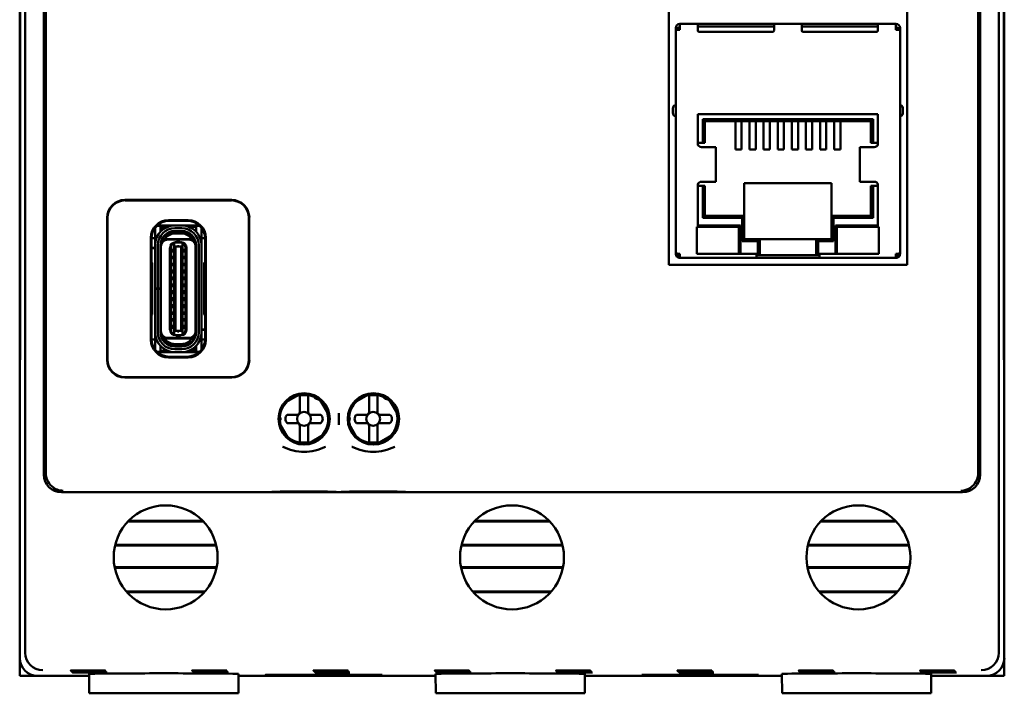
# Model space of a CAD drawing. Header units: inches. Extents: x 1 to 24, y 0.4 to 18.8.
# Tile 6 of 18: x 9.3 to 12.1, y 8.4 to 10.4. Entities that reach past the tile are written whole.
import ezdxf

# ---------------------------------------------------------------- set-up
doc = ezdxf.new("R2010")
doc.units = ezdxf.units.IN
doc.header["$LTSCALE"] = 0.8
doc.header["$MEASUREMENT"] = 0
doc.layers.add('Visible (ANSI)', color=7, linetype='Continuous', lineweight=50)

msp = doc.modelspace()

# ---------------------------------------------------------------- linework, layer by layer
at = {"layer": 'Visible (ANSI)'}
for p, q in [((9.3605, 8.5649), (9.3605, 11.9333)), ((12.1289, 11.9333), (12.1289, 8.5649)), ((9.4134, 11.4276), (9.4134, 9.0706)), ((12.076, 9.0706), (12.076, 11.4276)), ((9.4189, 9.1501), (9.4189, 11.2106)), ((12.0704, 11.2106), (12.0704, 9.1501)), ((9.3447, 11.1241), (9.3447, 9.3741)), ((12.1447, 9.3741), (12.1447, 11.1241)), ((9.3455, 9.425), (9.3455, 11.0733)), ((9.3456, 11.0753), (9.3456, 9.423)), ((11.1909, 9.6668), (11.1909, 11.0613)), ((11.8687, 11.0613), (11.8687, 9.6668)), ((12.1437, 9.423), (12.1437, 11.0753)), ((12.1438, 11.0733), (12.1438, 9.425)), ((11.2104, 10.3354), (11.2104, 10.3405)), ((11.2182, 10.3405), (11.2104, 10.3405)), ((11.2222, 10.3354), (11.2104, 10.3354)), ((11.2104, 9.7039), (11.2104, 10.3354)), ((11.2182, 10.3354), (11.2182, 10.3405)), ((11.2194, 10.3405), (11.2194, 10.3354)), ((11.2222, 10.3405), (11.2194, 10.3405)), ((11.2222, 10.3523), (11.2733, 10.3523)), ((11.2222, 10.3405), (11.2222, 10.3523)), ((11.2222, 10.3354), (11.2222, 10.3405)), ((11.2733, 10.3523), (11.2733, 10.3405)), ((11.2733, 10.3523), (11.2773, 10.3523)), ((11.4899, 10.3445), (11.2733, 10.3445)), ((11.2733, 10.3338), (11.2733, 10.3405)), ((11.2773, 10.3523), (11.4859, 10.3523)), ((11.4859, 10.3523), (11.4899, 10.3523)), ((11.4899, 10.3523), (11.5686, 10.3523)), ((11.4899, 10.3405), (11.4899, 10.3523)), ((11.4899, 10.3405), (11.4899, 10.3338)), ((11.5726, 10.3523), (11.5686, 10.3523)), ((11.5686, 10.3405), (11.5686, 10.3523)), ((11.7852, 10.3445), (11.5686, 10.3445)), ((11.5686, 10.3405), (11.5686, 10.3338)), ((11.7812, 10.3523), (11.5726, 10.3523)), ((11.7852, 10.3523), (11.7812, 10.3523)), ((11.7852, 10.3523), (11.8363, 10.3523)), ((11.7852, 10.3523), (11.7852, 10.3405)), ((11.7852, 10.3338), (11.7852, 10.3405)), ((11.8363, 10.3523), (11.8363, 10.3405)), ((11.8363, 10.3405), (11.8391, 10.3405)), ((11.8363, 10.3354), (11.8363, 10.3405)), ((11.8363, 10.3354), (11.8481, 10.3354)), ((11.8391, 10.3354), (11.8391, 10.3405)), ((11.8403, 10.3405), (11.8481, 10.3405)), ((11.8403, 10.3405), (11.8403, 10.3354)), ((11.8481, 10.3405), (11.8481, 10.3354)), ((11.8481, 10.3354), (11.8481, 9.7039)), ((11.4859, 10.3299), (11.2773, 10.3299)), ((11.5726, 10.3299), (11.7812, 10.3299)), ((11.2025, 10.1134), (11.2025, 10.0976)), ((11.856, 10.0976), (11.856, 10.1134)), ((11.7852, 10.0952), (11.2733, 10.0952)), ((11.2733, 10.0952), (11.2733, 10.0098)), ((11.2871, 10.0137), (11.2871, 10.0815)), ((11.2871, 10.0815), (11.7714, 10.0815)), ((11.293, 10.0756), (11.2871, 10.0815)), ((11.7655, 10.0756), (11.7714, 10.0815)), ((11.7714, 10.0815), (11.7714, 10.0137)), ((11.7852, 10.0098), (11.7852, 10.0952)), ((11.293, 10.0756), (11.293, 10.0137)), ((11.7655, 10.0756), (11.293, 10.0756)), ((11.3798, 10.0756), (11.3798, 10.061)), ((11.3798, 10.0386), (11.3798, 10.061)), ((11.3976, 10.0756), (11.3976, 10.061)), ((11.3976, 10.0386), (11.3976, 10.061)), ((11.42, 10.0756), (11.42, 10.061)), ((11.42, 10.0386), (11.42, 10.061)), ((11.4377, 10.0756), (11.4377, 10.061)), ((11.4377, 10.0386), (11.4377, 10.061)), ((11.4602, 10.0756), (11.4602, 10.061)), ((11.4602, 10.0386), (11.4602, 10.061)), ((11.4779, 10.0756), (11.4779, 10.061)), ((11.4779, 10.0386), (11.4779, 10.061)), ((11.5003, 10.0756), (11.5003, 10.061)), ((11.5003, 10.0386), (11.5003, 10.061)), ((11.518, 10.0756), (11.518, 10.061)), ((11.518, 10.0386), (11.518, 10.061)), ((11.5405, 10.0756), (11.5405, 10.061)), ((11.5405, 10.0386), (11.5405, 10.061)), ((11.5582, 10.0756), (11.5582, 10.061)), ((11.5582, 10.0386), (11.5582, 10.061)), ((11.5806, 10.0756), (11.5806, 10.061)), ((11.5806, 10.0386), (11.5806, 10.061)), ((11.5983, 10.0756), (11.5983, 10.061)), ((11.5983, 10.0386), (11.5983, 10.061)), ((11.6208, 10.0756), (11.6208, 10.061)), ((11.6208, 10.0386), (11.6208, 10.061)), ((11.6385, 10.0756), (11.6385, 10.061)), ((11.6385, 10.0386), (11.6385, 10.061)), ((11.6609, 10.0756), (11.6609, 10.061)), ((11.6609, 10.0386), (11.6609, 10.061)), ((11.6787, 10.0756), (11.6787, 10.061)), ((11.6787, 10.0386), (11.6787, 10.061)), ((11.7655, 10.0137), (11.7655, 10.0756)), ((11.3798, 10.0386), (11.3798, 9.9951)), ((11.3976, 10.0386), (11.3976, 9.9951)), ((11.42, 10.0386), (11.42, 9.9951)), ((11.4377, 10.0386), (11.4377, 9.9951)), ((11.4602, 10.0386), (11.4602, 9.9951)), ((11.4779, 10.0386), (11.4779, 9.9951)), ((11.5003, 10.0386), (11.5003, 9.9951)), ((11.518, 10.0386), (11.518, 9.9951)), ((11.5405, 10.0386), (11.5405, 9.9951)), ((11.5582, 10.0386), (11.5582, 9.9951)), ((11.5806, 10.0386), (11.5806, 9.9951)), ((11.5983, 10.0386), (11.5983, 9.9951)), ((11.6208, 10.0386), (11.6208, 9.9951)), ((11.6385, 10.0386), (11.6385, 9.9951)), ((11.6609, 10.0386), (11.6609, 9.9951)), ((11.6787, 10.0386), (11.6787, 9.9951)), ((11.2733, 10.0137), (11.2871, 10.0137)), ((11.2926, 10.0019), (11.2836, 10.0019)), ((11.2871, 10.0137), (11.293, 10.0137)), ((11.2926, 10.0019), (11.3242, 10.0019)), ((11.3242, 10.0019), (11.3246, 10.0019)), ((11.3246, 9.9035), (11.3246, 10.0019)), ((11.7339, 10.0019), (11.7343, 10.0019)), ((11.7339, 9.9035), (11.7339, 10.0019)), ((11.7343, 10.0019), (11.7659, 10.0019)), ((11.7655, 10.0137), (11.7714, 10.0137)), ((11.7749, 10.0019), (11.7659, 10.0019)), ((11.7714, 10.0137), (11.7852, 10.0137)), ((11.3798, 9.9951), (11.3976, 9.9951)), ((11.42, 9.9951), (11.4377, 9.9951)), ((11.4602, 9.9951), (11.4779, 9.9951)), ((11.5003, 9.9951), (11.518, 9.9951)), ((11.5582, 9.9951), (11.5405, 9.9951)), ((11.5983, 9.9951), (11.5806, 9.9951)), ((11.6385, 9.9951), (11.6208, 9.9951)), ((11.6787, 9.9951), (11.6609, 9.9951)), ((11.2733, 9.8956), (11.2733, 9.7752)), ((11.2871, 9.8917), (11.2733, 9.8917)), ((11.2836, 9.9035), (11.2926, 9.9035)), ((11.2871, 9.8008), (11.2871, 9.8917)), ((11.293, 9.8917), (11.2871, 9.8917)), ((11.2926, 9.9035), (11.3242, 9.9035)), ((11.293, 9.8917), (11.293, 9.8067)), ((11.3242, 9.9035), (11.3246, 9.9035)), ((11.6533, 9.8996), (11.4052, 9.8996)), ((11.4052, 9.8996), (11.4052, 9.8067)), ((11.6533, 9.8067), (11.6533, 9.8996)), ((11.7339, 9.9035), (11.7343, 9.9035)), ((11.7343, 9.9035), (11.7659, 9.9035)), ((11.7714, 9.8917), (11.7655, 9.8917)), ((11.7655, 9.8067), (11.7655, 9.8917)), ((11.7659, 9.9035), (11.7749, 9.9035)), ((11.7852, 9.8917), (11.7714, 9.8917)), ((11.7714, 9.8917), (11.7714, 9.8008)), ((11.7852, 9.7752), (11.7852, 9.8956)), ((9.6437, 9.8516), (9.9477, 9.8516)), ((9.9467, 9.8506), (9.6447, 9.8506)), ((9.5937, 9.3966), (9.5937, 9.8016)), ((9.5947, 9.8006), (9.5947, 9.3977)), ((9.9967, 9.3977), (9.9967, 9.8006)), ((9.9977, 9.8016), (9.9977, 9.3966)), ((11.293, 9.8067), (11.2871, 9.8008)), ((11.3993, 9.8008), (11.2871, 9.8008)), ((11.293, 9.8067), (11.4052, 9.8067)), ((11.3993, 9.8008), (11.4052, 9.8067)), ((11.3993, 9.7342), (11.3993, 9.8008)), ((11.4052, 9.8067), (11.4052, 9.7401)), ((11.6533, 9.8067), (11.7655, 9.8067)), ((11.6533, 9.8067), (11.6592, 9.8008)), ((11.6533, 9.7401), (11.6533, 9.8067)), ((11.7714, 9.8008), (11.6592, 9.8008)), ((11.6592, 9.8008), (11.6592, 9.7342)), ((11.7655, 9.8067), (11.7714, 9.8008)), ((9.7453, 9.7783), (9.7351, 9.7783)), ((9.759, 9.7793), (9.7362, 9.7793)), ((9.7453, 9.7665), (9.7453, 9.7783)), ((9.7502, 9.7753), (9.7453, 9.7753)), ((9.759, 9.7793), (9.8552, 9.7793)), ((9.7656, 9.7753), (9.759, 9.7753)), ((9.7677, 9.7941), (9.8237, 9.7941)), ((9.7697, 9.7921), (9.7697, 9.7921)), ((9.7697, 9.7921), (9.8217, 9.7921)), ((9.8055, 9.7791), (9.7858, 9.7791)), ((9.8217, 9.7921), (9.8217, 9.7921)), ((9.8461, 9.7753), (9.8257, 9.7753)), ((9.8562, 9.7783), (9.8461, 9.7783)), ((9.8461, 9.7783), (9.8461, 9.7665)), ((11.2704, 9.7752), (11.2704, 9.6988)), ((11.2733, 9.7752), (11.2704, 9.7752)), ((11.394, 9.7791), (11.2733, 9.7791)), ((11.3861, 9.7752), (11.2743, 9.7752)), ((11.394, 9.6988), (11.394, 9.7791)), ((11.6645, 9.6988), (11.6645, 9.7791)), ((11.6645, 9.7791), (11.7852, 9.7791)), ((11.7842, 9.7752), (11.6724, 9.7752)), ((11.7881, 9.7752), (11.7852, 9.7752)), ((11.7881, 9.6988), (11.7881, 9.7752)), ((9.7177, 9.4541), (9.7177, 9.7441)), ((9.7295, 9.7665), (9.7295, 9.7719)), ((9.7295, 9.7326), (9.7295, 9.7665)), ((9.7453, 9.7618), (9.7453, 9.7665)), ((9.7472, 9.7638), (9.7472, 9.7675)), ((9.7512, 9.7675), (9.7512, 9.7671)), ((9.7858, 9.7712), (9.8055, 9.7712)), ((9.7858, 9.7621), (9.7858, 9.7633)), ((9.8055, 9.7633), (9.7858, 9.7633)), ((9.8055, 9.7621), (9.7858, 9.7621)), ((9.8055, 9.7562), (9.7858, 9.7562)), ((9.8055, 9.7621), (9.8055, 9.7633)), ((9.8461, 9.7665), (9.8461, 9.7618)), ((9.8618, 9.7665), (9.8618, 9.772)), ((9.8618, 9.7326), (9.8618, 9.7665)), ((9.8737, 9.7441), (9.8737, 9.4541)), ((11.3901, 9.7027), (11.3901, 9.7712)), ((11.6684, 9.7712), (11.6684, 9.7027)), ((9.7295, 9.7428), (9.7197, 9.7428)), ((9.7197, 9.7421), (9.7197, 9.7421)), ((9.7197, 9.6746), (9.7197, 9.7421)), ((9.7295, 9.7228), (9.7295, 9.7326)), ((9.7295, 9.6003), (9.7295, 9.7228)), ((9.7374, 9.6003), (9.7374, 9.7228)), ((9.7453, 9.6003), (9.7453, 9.7228)), ((9.7464, 9.7192), (9.7464, 9.7228)), ((9.7464, 9.4791), (9.7464, 9.7192)), ((9.7509, 9.7409), (9.7495, 9.7409)), ((9.7512, 9.7438), (9.7512, 9.7415)), ((9.7527, 9.7401), (9.7572, 9.7401)), ((9.8341, 9.7401), (9.7572, 9.7401)), ((9.8252, 9.7389), (9.7661, 9.7389)), ((9.7752, 9.4818), (9.7752, 9.7164)), ((9.7838, 9.7277), (9.7874, 9.7306)), ((9.7838, 9.7277), (9.7838, 9.7279)), ((9.7838, 9.7206), (9.7838, 9.7277)), ((9.7838, 9.7206), (9.7838, 9.4777)), ((9.7878, 9.719), (9.7838, 9.7206)), ((9.7878, 9.7308), (9.7874, 9.7306)), ((9.7894, 9.7314), (9.7878, 9.7314)), ((9.7937, 9.7308), (9.7878, 9.7308)), ((9.7878, 9.719), (9.7878, 9.4793)), ((9.8035, 9.719), (9.7878, 9.719)), ((9.7937, 9.7322), (9.7917, 9.7322)), ((9.7976, 9.7322), (9.7937, 9.7322)), ((9.7937, 9.7308), (9.7937, 9.7322)), ((9.8035, 9.7308), (9.7937, 9.7308)), ((9.7976, 9.7322), (9.7976, 9.7308)), ((9.7996, 9.7322), (9.7976, 9.7322)), ((9.8035, 9.7314), (9.802, 9.7314)), ((9.8039, 9.7306), (9.8035, 9.7308)), ((9.8075, 9.7206), (9.8035, 9.719)), ((9.8035, 9.719), (9.8035, 9.4793)), ((9.8075, 9.7277), (9.8039, 9.7306)), ((9.8075, 9.7277), (9.8075, 9.7279)), ((9.8075, 9.7206), (9.8075, 9.7277)), ((9.8075, 9.4777), (9.8075, 9.7206)), ((9.8162, 9.7164), (9.8162, 9.4818)), ((9.8387, 9.7401), (9.8341, 9.7401)), ((9.8449, 9.7192), (9.8449, 9.7228)), ((9.8449, 9.4791), (9.8449, 9.7192)), ((9.8461, 9.4755), (9.8461, 9.7228)), ((9.8539, 9.7228), (9.8539, 9.4755)), ((9.8717, 9.7428), (9.8618, 9.7428)), ((9.8618, 9.7228), (9.8618, 9.7326)), ((9.8618, 9.4755), (9.8618, 9.7228)), ((9.8717, 9.7421), (9.8717, 9.7421)), ((9.8717, 9.7421), (9.8717, 9.6746)), ((11.3993, 9.7342), (11.4052, 9.7401)), ((11.4434, 9.7342), (11.3993, 9.7342)), ((11.4052, 9.7401), (11.4493, 9.7401)), ((11.4434, 9.7342), (11.4493, 9.7401)), ((11.4434, 9.6988), (11.4434, 9.7342)), ((11.4493, 9.7401), (11.4493, 9.6988)), ((11.4493, 9.7401), (11.6092, 9.7401)), ((11.6092, 9.7401), (11.6533, 9.7401)), ((11.6092, 9.6988), (11.6092, 9.7401)), ((11.6151, 9.7342), (11.6092, 9.7401)), ((11.6592, 9.7342), (11.6151, 9.7342)), ((11.6151, 9.7342), (11.6151, 9.6988)), ((11.6533, 9.7401), (11.6592, 9.7342)), ((9.7197, 9.7157), (9.7295, 9.7157)), ((9.7295, 9.7149), (9.7197, 9.7149)), ((9.7453, 9.7157), (9.7464, 9.7157)), ((9.7464, 9.7149), (9.7453, 9.7149)), ((9.772, 9.4826), (9.772, 9.7157)), ((9.7819, 9.7129), (9.7819, 9.7019)), ((9.7819, 9.7129), (9.7838, 9.7129)), ((9.7819, 9.7019), (9.7838, 9.7019)), ((9.7819, 9.6925), (9.7819, 9.683)), ((9.7819, 9.6925), (9.7838, 9.6925)), ((9.8075, 9.7129), (9.8094, 9.7129)), ((9.8075, 9.7019), (9.8094, 9.7019)), ((9.8075, 9.6925), (9.8094, 9.6925)), ((9.8094, 9.7019), (9.8094, 9.7129)), ((9.8094, 9.683), (9.8094, 9.6925)), ((9.8193, 9.4826), (9.8193, 9.7157)), ((11.2104, 9.6988), (11.2104, 9.7039)), ((11.2138, 9.6988), (11.2104, 9.6988)), ((11.2138, 9.6988), (11.2222, 9.6988)), ((11.2194, 9.696), (11.2138, 9.6904)), ((11.2222, 9.687), (11.2222, 9.6988)), ((11.2704, 9.6988), (11.4395, 9.6988)), ((11.4395, 9.6988), (11.4395, 9.687)), ((11.4418, 9.6949), (11.4395, 9.6949)), ((11.4418, 9.6949), (11.4493, 9.6949)), ((11.4493, 9.6988), (11.4493, 9.6949)), ((11.4493, 9.6949), (11.6092, 9.6949)), ((11.6092, 9.6949), (11.6092, 9.6988)), ((11.6092, 9.6949), (11.6167, 9.6949)), ((11.619, 9.6949), (11.6167, 9.6949)), ((11.619, 9.6988), (11.7881, 9.6988)), ((11.619, 9.687), (11.619, 9.6988)), ((11.8363, 9.6988), (11.8447, 9.6988)), ((11.8363, 9.687), (11.8363, 9.6988)), ((11.8391, 9.696), (11.8447, 9.6904)), ((11.8447, 9.6988), (11.8481, 9.6988)), ((11.8481, 9.7039), (11.8481, 9.6988)), ((9.7218, 9.6725), (9.7197, 9.6746)), ((9.7218, 9.5258), (9.7218, 9.6725)), ((9.7819, 9.683), (9.7838, 9.683)), ((9.7819, 9.6728), (9.7819, 9.6633)), ((9.7819, 9.6728), (9.7838, 9.6728)), ((9.7819, 9.6633), (9.7838, 9.6633)), ((9.8075, 9.683), (9.8094, 9.683)), ((9.8075, 9.6728), (9.8094, 9.6728)), ((9.8075, 9.6633), (9.8094, 9.6633)), ((9.8094, 9.6633), (9.8094, 9.6728)), ((9.8717, 9.6746), (9.8695, 9.6725)), ((9.8695, 9.6725), (9.8695, 9.5258)), ((11.8687, 9.6668), (11.1909, 9.6668)), ((11.2222, 9.687), (11.4395, 9.687)), ((11.4395, 9.687), (11.619, 9.687)), ((11.619, 9.687), (11.8363, 9.687)), ((9.7464, 9.6373), (9.7453, 9.638)), ((9.7819, 9.6539), (9.7819, 9.6428)), ((9.7819, 9.6539), (9.7838, 9.6539)), ((9.7819, 9.6428), (9.7838, 9.6428)), ((9.7819, 9.6342), (9.7819, 9.6232)), ((9.7819, 9.6342), (9.7838, 9.6342)), ((9.8075, 9.6539), (9.8094, 9.6539)), ((9.8075, 9.6428), (9.8094, 9.6428)), ((9.8075, 9.6342), (9.8094, 9.6342)), ((9.8094, 9.6428), (9.8094, 9.6539)), ((9.8094, 9.6232), (9.8094, 9.6342)), ((9.8461, 9.638), (9.8449, 9.6373)), ((9.7819, 9.6232), (9.7838, 9.6232)), ((9.7819, 9.6145), (9.7819, 9.6035)), ((9.7819, 9.6145), (9.7838, 9.6145)), ((9.8075, 9.6232), (9.8094, 9.6232)), ((9.8075, 9.6145), (9.8094, 9.6145)), ((9.8094, 9.6035), (9.8094, 9.6145)), ((9.7295, 9.5991), (9.7295, 9.6003)), ((9.7295, 9.6003), (9.7374, 9.6003)), ((9.7374, 9.5991), (9.7295, 9.5991)), ((9.7295, 9.4755), (9.7295, 9.5991)), ((9.7453, 9.6003), (9.7374, 9.6003)), ((9.7453, 9.5991), (9.7374, 9.5991)), ((9.7374, 9.4755), (9.7374, 9.5991)), ((9.7453, 9.6003), (9.7453, 9.5991)), ((9.7453, 9.4755), (9.7453, 9.5991)), ((9.7819, 9.6035), (9.7838, 9.6035)), ((9.7819, 9.5948), (9.7819, 9.5838)), ((9.7819, 9.5948), (9.7838, 9.5948)), ((9.7819, 9.5838), (9.7838, 9.5838)), ((9.8075, 9.6035), (9.8094, 9.6035)), ((9.8075, 9.5948), (9.8094, 9.5948)), ((9.8075, 9.5838), (9.8094, 9.5838)), ((9.8094, 9.5838), (9.8094, 9.5948)), ((9.7464, 9.561), (9.7453, 9.5603)), ((9.7819, 9.5751), (9.7819, 9.5641)), ((9.7819, 9.5751), (9.7838, 9.5751)), ((9.7819, 9.5641), (9.7838, 9.5641)), ((9.7819, 9.5554), (9.7819, 9.5444)), ((9.7819, 9.5554), (9.7838, 9.5554)), ((9.8075, 9.5751), (9.8094, 9.5751)), ((9.8075, 9.5641), (9.8094, 9.5641)), ((9.8075, 9.5554), (9.8094, 9.5554)), ((9.8094, 9.5641), (9.8094, 9.5751)), ((9.8094, 9.5444), (9.8094, 9.5554)), ((9.8461, 9.5603), (9.8449, 9.561)), ((9.7197, 9.5237), (9.7218, 9.5258)), ((9.7197, 9.4561), (9.7197, 9.5237)), ((9.7819, 9.5444), (9.7838, 9.5444)), ((9.7819, 9.535), (9.7819, 9.5255)), ((9.7819, 9.535), (9.7838, 9.535)), ((9.7819, 9.5255), (9.7838, 9.5255)), ((9.8075, 9.5444), (9.8094, 9.5444)), ((9.8075, 9.535), (9.8094, 9.535)), ((9.8075, 9.5255), (9.8094, 9.5255)), ((9.8094, 9.5255), (9.8094, 9.535)), ((9.8695, 9.5258), (9.8717, 9.5237)), ((9.8717, 9.5237), (9.8717, 9.4561)), ((9.7819, 9.5153), (9.7819, 9.5058)), ((9.7819, 9.5153), (9.7838, 9.5153)), ((9.7819, 9.5058), (9.7838, 9.5058)), ((9.7819, 9.4964), (9.7819, 9.4854)), ((9.7819, 9.4964), (9.7838, 9.4964)), ((9.8075, 9.5153), (9.8094, 9.5153)), ((9.8075, 9.5058), (9.8094, 9.5058)), ((9.8075, 9.4964), (9.8094, 9.4964)), ((9.8094, 9.5058), (9.8094, 9.5153)), ((9.8094, 9.4854), (9.8094, 9.4964)), ((9.7295, 9.4657), (9.7295, 9.4755)), ((9.7295, 9.4318), (9.7295, 9.4657)), ((9.7464, 9.4755), (9.7464, 9.4791)), ((9.7819, 9.4854), (9.7838, 9.4854)), ((9.7838, 9.4777), (9.7878, 9.4793)), ((9.7838, 9.4706), (9.7838, 9.4777)), ((9.7838, 9.4706), (9.7874, 9.4677)), ((9.7838, 9.4704), (9.7838, 9.4706)), ((9.7874, 9.4677), (9.7878, 9.4675)), ((9.8035, 9.4793), (9.7878, 9.4793)), ((9.7878, 9.4675), (9.7937, 9.4675)), ((9.7894, 9.4669), (9.7878, 9.4669)), ((9.7937, 9.4661), (9.7917, 9.4661)), ((9.7937, 9.4675), (9.8035, 9.4675)), ((9.7937, 9.4661), (9.7937, 9.4675)), ((9.7976, 9.4661), (9.7937, 9.4661)), ((9.7976, 9.4675), (9.7976, 9.4661)), ((9.7996, 9.4661), (9.7976, 9.4661)), ((9.8035, 9.4669), (9.802, 9.4669)), ((9.8035, 9.4793), (9.8075, 9.4777)), ((9.8039, 9.4677), (9.8035, 9.4675)), ((9.8039, 9.4677), (9.8075, 9.4706)), ((9.8075, 9.4854), (9.8094, 9.4854)), ((9.8075, 9.4706), (9.8075, 9.4777)), ((9.8075, 9.4704), (9.8075, 9.4706)), ((9.8449, 9.4834), (9.8461, 9.4834)), ((9.8461, 9.4826), (9.8449, 9.4826)), ((9.8449, 9.4755), (9.8449, 9.4791)), ((9.8618, 9.4834), (9.8717, 9.4834)), ((9.8717, 9.4826), (9.8618, 9.4826)), ((9.8618, 9.4657), (9.8618, 9.4755)), ((9.8618, 9.4318), (9.8618, 9.4657)), ((9.7197, 9.4561), (9.7197, 9.4561)), ((9.7295, 9.4554), (9.7197, 9.4554)), ((9.7453, 9.4318), (9.7453, 9.4365)), ((9.7572, 9.4582), (9.7527, 9.4582)), ((9.8341, 9.4582), (9.7572, 9.4582)), ((9.8252, 9.4594), (9.7661, 9.4594)), ((9.8055, 9.4421), (9.7858, 9.4421)), ((9.8055, 9.4362), (9.7858, 9.4362)), ((9.7858, 9.435), (9.7858, 9.4362)), ((9.8055, 9.435), (9.8055, 9.4362)), ((9.8387, 9.4582), (9.8341, 9.4582)), ((9.8401, 9.4568), (9.8401, 9.4545)), ((9.8405, 9.4574), (9.8418, 9.4574)), ((9.8461, 9.4365), (9.8461, 9.4318)), ((9.8717, 9.4554), (9.8618, 9.4554)), ((9.8717, 9.4561), (9.8717, 9.4561)), ((9.3455, 9.425), (9.3451, 9.3746)), ((9.3456, 9.423), (9.3451, 9.3696)), ((9.3456, 9.425), (9.3455, 9.425)), ((9.7295, 9.4263), (9.7295, 9.4318)), ((9.7351, 9.42), (9.7453, 9.42)), ((9.8323, 9.419), (9.7362, 9.419)), ((9.7453, 9.42), (9.7453, 9.4318)), ((9.7453, 9.423), (9.7656, 9.423)), ((9.8055, 9.435), (9.7858, 9.435)), ((9.8055, 9.4271), (9.7858, 9.4271)), ((9.8055, 9.4192), (9.7858, 9.4192)), ((9.8257, 9.423), (9.8323, 9.423)), ((9.8552, 9.419), (9.8323, 9.419)), ((9.8401, 9.4311), (9.8401, 9.4308)), ((9.8411, 9.423), (9.8461, 9.423)), ((9.8441, 9.4345), (9.8441, 9.4308)), ((9.8461, 9.4318), (9.8461, 9.42)), ((9.8461, 9.42), (9.8562, 9.42)), ((9.8618, 9.4263), (9.8618, 9.4318)), ((12.1438, 9.425), (12.1437, 9.425)), ((12.1442, 9.3696), (12.1437, 9.423)), ((12.1442, 9.3746), (12.1438, 9.425)), ((9.8237, 9.4041), (9.7677, 9.4041)), ((9.7697, 9.4061), (9.7697, 9.4061)), ((9.8217, 9.4061), (9.7697, 9.4061)), ((9.8217, 9.4061), (9.8217, 9.4061)), ((9.3447, 9.3741), (9.3451, 9.3746)), ((9.3447, 9.3741), (9.3452, 9.3741)), ((9.3447, 9.3741), (9.3447, 9.3691)), ((9.3451, 9.3696), (9.3447, 9.3691)), ((9.3447, 9.3691), (9.3447, 8.5491)), ((9.3451, 9.3746), (9.3452, 9.3746)), ((12.1447, 9.3741), (12.1442, 9.3746)), ((12.1442, 9.3746), (12.1442, 9.3746)), ((12.1442, 9.3741), (12.1447, 9.3741)), ((12.1447, 9.3691), (12.1442, 9.3696)), ((12.1447, 9.3691), (12.1447, 9.3741)), ((12.1447, 8.5491), (12.1447, 9.3691)), ((9.9477, 9.3466), (9.6437, 9.3466)), ((9.6447, 9.3477), (9.9467, 9.3477)), ((10.0996, 9.2755), (10.1399, 9.2988)), ((10.2964, 9.2755), (10.3368, 9.2988)), ((10.1414, 9.2855), (10.1414, 9.2935)), ((10.1414, 9.2488), (10.1414, 9.2855)), ((10.165, 9.2855), (10.165, 9.2935)), ((10.165, 9.2488), (10.165, 9.2855)), ((10.1996, 9.2828), (10.2228, 9.2424)), ((10.3383, 9.2855), (10.3383, 9.2935)), ((10.3383, 9.2488), (10.3383, 9.2855)), ((10.3619, 9.2855), (10.3619, 9.2935)), ((10.3619, 9.2488), (10.3619, 9.2855)), ((10.3964, 9.2828), (10.4197, 9.2424)), ((10.1056, 9.241), (10.1335, 9.241)), ((10.1729, 9.241), (10.2009, 9.241)), ((10.252, 9.2455), (10.252, 9.2127)), ((10.3024, 9.241), (10.3304, 9.241)), ((10.3698, 9.241), (10.3977, 9.241)), ((10.1069, 9.1755), (10.0836, 9.2159)), ((10.1335, 9.2173), (10.1056, 9.2173)), ((10.2009, 9.2173), (10.1729, 9.2173)), ((10.3038, 9.1755), (10.2805, 9.2159)), ((10.3304, 9.2173), (10.3024, 9.2173)), ((10.3977, 9.2173), (10.3698, 9.2173)), ((10.1414, 9.2095), (10.1414, 9.1728)), ((10.165, 9.2095), (10.165, 9.1728)), ((10.3383, 9.2095), (10.3383, 9.1728)), ((10.3619, 9.2095), (10.3619, 9.1728)), ((10.1414, 9.1728), (10.1414, 9.1648)), ((10.165, 9.1728), (10.165, 9.1648)), ((10.2069, 9.1828), (10.1665, 9.1595)), ((10.3383, 9.1728), (10.3383, 9.1648)), ((10.3619, 9.1728), (10.3619, 9.1648)), ((10.4037, 9.1828), (10.3634, 9.1595)), ((9.4634, 9.0206), (12.026, 9.0206)), ((9.8665, 8.9378), (9.6528, 8.9378)), ((9.8649, 8.9394), (9.6544, 8.9394)), ((10.8515, 8.9378), (10.6378, 8.9378)), ((10.8499, 8.9394), (10.6394, 8.9394)), ((11.8365, 8.9378), (11.6228, 8.9378)), ((11.8349, 8.9394), (11.6244, 8.9394)), ((9.6157, 8.8692), (9.9036, 8.8692)), ((9.6161, 8.8708), (9.9032, 8.8708)), ((10.6007, 8.8692), (10.8886, 8.8692)), ((10.6011, 8.8708), (10.8882, 8.8708)), ((11.5857, 8.8692), (11.8736, 8.8692)), ((11.5861, 8.8708), (11.8732, 8.8708)), ((9.9047, 8.8074), (9.6146, 8.8074)), ((9.9044, 8.8058), (9.6149, 8.8058)), ((10.8897, 8.8074), (10.5996, 8.8074)), ((10.8894, 8.8058), (10.5999, 8.8058)), ((11.8747, 8.8074), (11.5846, 8.8074)), ((11.8744, 8.8058), (11.5849, 8.8058)), ((9.6481, 8.7387), (9.8713, 8.7387)), ((9.6495, 8.7371), (9.8699, 8.7371)), ((10.6331, 8.7387), (10.8563, 8.7387)), ((10.6345, 8.7371), (10.8549, 8.7371)), ((11.6181, 8.7387), (11.8413, 8.7387)), ((11.6195, 8.7371), (11.8399, 8.7371)), ((9.3447, 8.5491), (9.3447, 8.4991)), ((9.3453, 8.4991), (9.3453, 8.5412)), ((12.144, 8.5412), (12.144, 8.4991)), ((12.1447, 8.4991), (12.1447, 8.5491)), ((9.3453, 8.4991), (9.3447, 8.4991)), ((9.3947, 8.4991), (9.3453, 8.4991)), ((9.3947, 8.4991), (9.5422, 8.4991)), ((9.5427, 8.4491), (9.5422, 8.5041)), ((9.9667, 8.4491), (9.9671, 8.5041)), ((9.9671, 8.4991), (10.5272, 8.4991)), ((10.0441, 8.5018), (10.3752, 8.5018)), ((10.0441, 8.5007), (10.0441, 8.5018)), ((10.0442, 8.5018), (10.0441, 8.5007)), ((10.3752, 8.5007), (10.0441, 8.5007)), ((10.3752, 8.5018), (10.3752, 8.5007)), ((10.3752, 8.5018), (10.3752, 8.5007)), ((10.5277, 8.4491), (10.5272, 8.5041)), ((10.9517, 8.4491), (10.9521, 8.5041)), ((10.9521, 8.4991), (11.5122, 8.4991)), ((11.1141, 8.5018), (11.4452, 8.5018)), ((11.1141, 8.5007), (11.1141, 8.5018)), ((11.1142, 8.5018), (11.1141, 8.5007)), ((11.4452, 8.5007), (11.1141, 8.5007)), ((11.4452, 8.5018), (11.4452, 8.5007)), ((11.4452, 8.5018), (11.4452, 8.5007)), ((11.5127, 8.4491), (11.5122, 8.5041)), ((11.9367, 8.4491), (11.9371, 8.5041)), ((11.9371, 8.4991), (12.0947, 8.4991)), ((12.144, 8.4991), (12.0947, 8.4991)), ((12.1447, 8.4991), (12.144, 8.4991)), ((9.5427, 8.4491), (9.9667, 8.4491)), ((10.5277, 8.4491), (10.9517, 8.4491)), ((11.5127, 8.4491), (11.9367, 8.4491))]:
    msp.add_line(p, q, dxfattribs=at)
for centre, radius in [((10.1536, 9.2291), 0.073), ((10.1532, 9.2292), 0.0709), ((10.3504, 9.2291), 0.073), ((10.3501, 9.2292), 0.0709), ((10.1532, 9.2292), 0.0197), ((10.3501, 9.2292), 0.0197), ((9.7597, 8.8356), 0.1478), ((10.7447, 8.8356), 0.1478), ((11.7297, 8.8356), 0.1478)]:
    msp.add_circle(centre, radius, dxfattribs=at)
for centre, radius, start, end in [((11.2222, 10.3405), 0.0118, 90, 180), ((11.2222, 10.3405), 0.00394, 90, 180), ((11.2773, 10.3338), 0.00394, 180, 270), ((11.4859, 10.3338), 0.00394, 270, 0), ((11.5726, 10.3338), 0.00394, 180, 270), ((11.7812, 10.3338), 0.00394, 270, 0), ((11.8363, 10.3405), 0.0118, 0, 90), ((11.8363, 10.3405), 0.00394, 0, 90), ((11.2104, 10.1134), 0.00787, 90, 180), ((11.8481, 10.1134), 0.00787, 0, 90), ((11.2104, 10.0976), 0.00787, 180, 270), ((11.8481, 10.0976), 0.00787, 270, 0), ((9.7858, 9.7228), 0.0563, 90, 180), ((9.759, 9.7675), 0.0118, 138.1897, 180), ((9.759, 9.7675), 0.0118, 90, 138.1897), ((9.759, 9.7675), 0.00787, 90, 180), ((9.8055, 9.7228), 0.0563, 0, 90), ((11.2743, 9.7712), 0.00394, 90, 180), ((11.3861, 9.7712), 0.00394, 0, 90), ((11.6724, 9.7712), 0.00394, 90, 180), ((11.7842, 9.7712), 0.00394, 0, 90), ((9.7858, 9.7228), 0.0484, 90, 180), ((9.7858, 9.7228), 0.0406, 90, 180), ((9.7858, 9.7228), 0.0394, 90, 180), ((9.7858, 9.7228), 0.0335, 90, 148.8255), ((9.8055, 9.7228), 0.0484, 0, 90), ((9.8055, 9.7228), 0.0406, 0, 90), ((9.8055, 9.7228), 0.0394, 0, 90), ((9.8055, 9.7228), 0.0335, 31.1746, 90), ((9.7661, 9.7192), 0.0197, 90, 180), ((9.7858, 9.7228), 0.0374, 152.4089, 170.8287), ((9.7878, 9.7157), 0.0157, 90, 180), ((9.787, 9.7165), 0.0118, 105.466, 180.1149), ((9.787, 9.7165), 0.0118, 103.9465, 105.466), ((9.7917, 9.7283), 0.00394, 90, 139.4584), ((9.7996, 9.7283), 0.00394, 40.5416, 90), ((9.8035, 9.7157), 0.0157, 0, 90), ((9.8043, 9.7165), 0.0118, 74.534, 76.0536), ((9.8043, 9.7165), 0.0118, 359.8851, 74.534), ((9.8252, 9.7192), 0.0197, 0, 90), ((9.8055, 9.7228), 0.0374, 9.1714, 27.5911), ((11.2222, 9.6988), 0.0118, 225, 270), ((11.2261, 9.7027), 0.00787, 210, 240), ((11.2222, 9.6988), 0.00394, 225, 270), ((11.2743, 9.7027), 0.00394, 180, 270), ((11.3861, 9.7027), 0.00394, 270, 0), ((11.6724, 9.7027), 0.00394, 180, 270), ((11.7842, 9.7027), 0.00394, 270, 0), ((11.8324, 9.7027), 0.00787, 300, 330), ((11.8363, 9.6988), 0.00394, 270, 315), ((11.8363, 9.6988), 0.0118, 270, 315), ((9.7492, 9.6585), 0.00394, 180, 225.5728), ((9.8421, 9.6585), 0.00394, 314.4268, 0), ((9.7492, 9.5398), 0.00394, 134.4273, 180), ((9.8421, 9.5398), 0.00394, 0, 45.5732), ((9.7858, 9.4755), 0.0563, 180, 270), ((9.7858, 9.4755), 0.0484, 180, 270), ((9.7858, 9.4755), 0.0406, 180, 270), ((9.7661, 9.4791), 0.0197, 180, 270), ((9.7858, 9.4755), 0.0394, 180, 270), ((9.7858, 9.4755), 0.0374, 189.1714, 207.5911), ((9.7878, 9.4826), 0.0157, 180, 270), ((9.787, 9.4818), 0.0118, 179.8999, 254.534), ((9.787, 9.4818), 0.0118, 254.534, 256.0535), ((9.7917, 9.47), 0.00394, 220.5416, 270), ((9.7996, 9.47), 0.00394, 270, 319.4584), ((9.8035, 9.4826), 0.0157, 270, 0), ((9.8055, 9.4755), 0.0394, 270, 0), ((9.8055, 9.4755), 0.0484, 270, 0), ((9.8055, 9.4755), 0.0406, 270, 0), ((9.8055, 9.4755), 0.0563, 270, 0), ((9.8043, 9.4818), 0.0118, 283.9464, 285.466), ((9.8043, 9.4818), 0.0118, 285.466, 0.1149), ((9.8252, 9.4791), 0.0197, 270, 0), ((9.8055, 9.4755), 0.0374, 332.4089, 350.8287), ((9.7858, 9.4755), 0.0335, 211.1746, 270), ((9.8055, 9.4755), 0.0335, 270, 328.8255), ((9.8323, 9.4308), 0.00787, 270, 0), ((9.8323, 9.4308), 0.0118, 270, 318.1897), ((9.8323, 9.4308), 0.0118, 318.1897, 0), ((10.1532, 9.2292), 0.0689, 64.8273, 106.2709), ((10.1532, 9.2292), 0.0675, 79.9256, 100.0744), ((10.3501, 9.2292), 0.0689, 64.8273, 106.2709), ((10.3501, 9.2292), 0.0675, 79.9256, 100.0744), ((10.1532, 9.2292), 0.0689, 133.7291, 175.1727), ((10.1532, 9.2292), 0.0689, 43.7291, 55.1727), ((10.3501, 9.2292), 0.0689, 133.7291, 175.1727), ((10.3501, 9.2292), 0.0689, 43.7291, 55.1727), ((10.1155, 9.2292), 0.0154, 129.9662, 230.0338), ((10.1335, 9.2488), 0.00787, 270, 0), ((10.1729, 9.2488), 0.00787, 180, 270), ((10.1532, 9.2292), 0.0689, 313.7291, 16.2709), ((10.191, 9.2292), 0.0154, 309.9662, 50.0338), ((10.3123, 9.2292), 0.0154, 129.9662, 230.0338), ((10.3304, 9.2488), 0.00787, 270, 0), ((10.3698, 9.2488), 0.00787, 180, 270), ((10.3501, 9.2292), 0.0689, 313.7291, 16.2709), ((10.3878, 9.2292), 0.0154, 309.9662, 50.0338), ((10.1532, 9.2292), 0.0689, 184.8273, 196.2709), ((10.1335, 9.2095), 0.00787, 0, 90), ((10.1729, 9.2095), 0.00787, 90, 180), ((10.3501, 9.2292), 0.0689, 184.8273, 196.2709), ((10.3304, 9.2095), 0.00787, 0, 90), ((10.3698, 9.2095), 0.00787, 90, 180), ((10.1532, 9.2292), 0.0689, 223.7291, 286.2709), ((10.1532, 9.2292), 0.0675, 259.9256, 280.0744), ((10.3501, 9.2292), 0.0689, 223.7291, 286.2709), ((10.3501, 9.2292), 0.0675, 259.9256, 280.0744)]:
    msp.add_arc(centre, radius, start, end, dxfattribs=at)
for centre, major_axis, ratio, start_param, end_param in [((9.6437, 9.8016), (-0.0354, 0.0354), 0.999924, 5.497825, 7.068545), ((9.6447, 9.8006), (-0.0354, 0.0354), 0.999924, 5.497825, 7.068545), ((9.9466, 9.8006), (0.0354, 0.0354), 0.999924, 5.497825, 7.068545), ((9.9477, 9.8016), (0.0354, 0.0354), 0.999924, 5.497825, 7.068545), ((9.7677, 9.7441), (-0.0354, 0.0354), 0.999924, 5.497825, 7.068545), ((9.7697, 9.7421), (-0.0354, 0.0354), 0.999772, 5.497825, 7.068545), ((9.8217, 9.7421), (0.0354, 0.0354), 0.999772, 5.497825, 7.068545), ((9.8237, 9.7441), (0.0354, 0.0354), 0.999924, 5.497825, 7.068545), ((11.4418, 9.6988), (0, -0.00394), 0.414214, 0, 1.570796), ((11.6167, 9.6988), (0, -0.00394), 0.414214, 4.712389, 6.283185), ((9.7677, 9.4541), (-0.0354, -0.0354), 0.999924, 5.497825, 7.068545), ((9.7697, 9.4562), (-0.0354, -0.0354), 0.999772, 5.497825, 7.068545), ((9.8217, 9.4562), (0.0354, -0.0354), 0.999772, 5.497825, 7.068545), ((9.8237, 9.4541), (0.0354, -0.0354), 0.999924, 5.497825, 7.068545), ((9.6437, 9.3966), (-0.0354, -0.0354), 0.999924, 5.497825, 7.068545), ((9.6447, 9.3977), (-0.0354, -0.0354), 0.999924, 5.497825, 7.068545), ((9.9466, 9.3977), (0.0354, -0.0354), 0.999924, 5.497825, 7.068545), ((9.9477, 9.3966), (0.0354, -0.0354), 0.999924, 5.497825, 7.068545), ((9.4178, 9.1501), (0, -0.125), 0.008727, 0.935984, 1.570796), ((12.0715, 9.1501), (0, 0.125), 0.008727, 1.570796, 2.205609), ((9.4634, 9.0706), (-0.0354, -0.0354), 0.999924, 5.497825, 7.068545), ((12.026, 9.0706), (0.0354, -0.0354), 0.999924, 5.497825, 7.068545), ((9.3947, 8.5491), (-0.0354, -0.0354), 0.999924, 5.497825, 7.068545), ((9.4105, 8.565), (-0.0354, -0.0354), 0.999924, 5.497825, 5.506476), ((9.41, 8.5645), (0.0192, -0.0463), 0.987735, 4.324034, 5.886104), ((12.0793, 8.5645), (0.0192, 0.0463), 0.987735, 3.538674, 5.100744), ((12.0947, 8.5491), (0.0354, -0.0354), 0.999924, 5.497825, 7.068545), ((12.0789, 8.565), (0.0354, -0.0354), 0.999924, 0.77671, 0.78536), ((9.7547, 8.5041), (0.2125, 0), 0.008727, 6.283109, 9.424854), ((10.7397, 8.5041), (0.2125, 0), 0.008727, 6.283109, 9.424854), ((11.7247, 8.5041), (0.2125, 0), 0.008727, 6.283109, 9.424854)]:
    msp.add_ellipse(centre, major_axis=major_axis, ratio=ratio, start_param=start_param, end_param=end_param, dxfattribs=at)
for centre in [(9.5389, 8.5136), (9.5406, 8.5119), (9.8839, 8.5136), (9.8856, 8.5119), (10.2289, 8.5136), (10.2306, 8.5119), (10.5739, 8.5136), (10.5756, 8.5119), (10.9189, 8.5136), (10.9206, 8.5119), (11.2639, 8.5136), (11.2656, 8.5119), (11.6089, 8.5136), (11.6106, 8.5119), (11.9539, 8.5136), (11.9556, 8.5119), (9.5423, 8.5102), (9.5441, 8.5084), (9.8873, 8.5102), (9.8891, 8.5084), (10.2323, 8.5102), (10.2341, 8.5084), (10.5773, 8.5102), (10.5791, 8.5084), (10.9223, 8.5102), (10.9241, 8.5084), (11.2673, 8.5102), (11.2691, 8.5084), (11.6123, 8.5102), (11.6141, 8.5084), (11.9573, 8.5102), (11.9591, 8.5084)]:
    msp.add_ellipse(centre, major_axis=(0.0494, 0), ratio=0.008727, dxfattribs=at)
for points, knots in [([(11.2733, 10.0098), (11.2733, 10.0077), (11.2745, 10.0057), (11.2784, 10.0028), (11.2811, 10.0019), (11.2836, 10.0019)], [0, 0, 0, 0, 0.5, 0.5, 1, 1, 1, 1]), ([(11.7749, 10.0019), (11.7774, 10.0019), (11.7801, 10.0028), (11.784, 10.0057), (11.7852, 10.0077), (11.7852, 10.0098)], [0, 0, 0, 0, 0.5, 0.5, 1, 1, 1, 1]), ([(11.2836, 9.9035), (11.2811, 9.9035), (11.2784, 9.9027), (11.2745, 9.8997), (11.2733, 9.8977), (11.2733, 9.8956)], [0, 0, 0, 0, 0.5, 0.5, 1, 1, 1, 1]), ([(11.7852, 9.8956), (11.7852, 9.8977), (11.784, 9.8997), (11.7801, 9.9027), (11.7774, 9.9035), (11.7749, 9.9035)], [0, 0, 0, 0, 0.5, 0.5, 1, 1, 1, 1]), ([(11.2182, 9.6988), (11.2182, 9.6983), (11.2183, 9.6978), (11.2187, 9.6968), (11.219, 9.6964), (11.2194, 9.696)], [-0.01526468, -0.01526468, -0.01526468, -0.01526468, -0.00763234, -0.00763234, 0, 0, 0, 0]), ([(11.8391, 9.696), (11.8395, 9.6964), (11.8398, 9.6968), (11.8402, 9.6978), (11.8403, 9.6983), (11.8403, 9.6988)], [-0.01526468, -0.01526468, -0.01526468, -0.01526468, -0.00763234, -0.00763234, 0, 0, 0, 0]), ([(10.1953, 9.2862), (10.1944, 9.2859), (10.1935, 9.2858), (10.1917, 9.2857), (10.1908, 9.2857), (10.1893, 9.286), (10.1888, 9.2862), (10.1878, 9.2866), (10.1872, 9.2868), (10.1862, 9.2874), (10.1857, 9.2878), (10.1848, 9.2885), (10.1844, 9.2888), (10.1834, 9.29), (10.1829, 9.2908), (10.1821, 9.2923), (10.1818, 9.2932), (10.1816, 9.2941)], [-0.23858581, -0.23858581, -0.23858581, -0.23858581, -0.22644646, -0.22644646, -0.21716905, -0.21716905, -0.21253035, -0.21253035, -0.20789164, -0.20789164, -0.20325293, -0.20325293, -0.19861423, -0.19861423, -0.18933681, -0.18933681, -0.17719747, -0.17719747, -0.17719747, -0.17719747]), ([(10.3921, 9.2862), (10.3913, 9.2859), (10.3904, 9.2858), (10.3886, 9.2857), (10.3877, 9.2857), (10.3862, 9.286), (10.3857, 9.2862), (10.3846, 9.2866), (10.3841, 9.2868), (10.383, 9.2874), (10.3825, 9.2878), (10.3817, 9.2885), (10.3813, 9.2888), (10.3803, 9.29), (10.3798, 9.2908), (10.379, 9.2923), (10.3786, 9.2932), (10.3785, 9.2941)], [-0.23858581, -0.23858581, -0.23858581, -0.23858581, -0.22644646, -0.22644646, -0.21716905, -0.21716905, -0.21253035, -0.21253035, -0.20789164, -0.20789164, -0.20325293, -0.20325293, -0.19861423, -0.19861423, -0.18933681, -0.18933681, -0.17719747, -0.17719747, -0.17719747, -0.17719747]), ([(10.0828, 9.237), (10.0835, 9.2365), (10.0841, 9.2357), (10.085, 9.2342), (10.0855, 9.2334), (10.0859, 9.232), (10.0861, 9.2314), (10.0863, 9.2303), (10.0863, 9.2298), (10.0863, 9.2285), (10.0863, 9.228), (10.0861, 9.2269), (10.0859, 9.2263), (10.0855, 9.2249), (10.085, 9.2241), (10.0841, 9.2226), (10.0835, 9.2219), (10.0828, 9.2213)], [-0.23858581, -0.23858581, -0.23858581, -0.23858581, -0.22644646, -0.22644646, -0.21716905, -0.21716905, -0.21253035, -0.21253035, -0.20789164, -0.20789164, -0.20325293, -0.20325293, -0.19861423, -0.19861423, -0.18933681, -0.18933681, -0.17719747, -0.17719747, -0.17719747, -0.17719747]), ([(10.2797, 9.237), (10.2803, 9.2365), (10.2809, 9.2357), (10.2819, 9.2342), (10.2823, 9.2334), (10.2828, 9.232), (10.2829, 9.2314), (10.2831, 9.2303), (10.2832, 9.2298), (10.2832, 9.2285), (10.2831, 9.228), (10.2829, 9.2269), (10.2828, 9.2263), (10.2823, 9.2249), (10.2819, 9.2241), (10.2809, 9.2226), (10.2803, 9.2219), (10.2797, 9.2213)], [-0.23858581, -0.23858581, -0.23858581, -0.23858581, -0.22644646, -0.22644646, -0.21716905, -0.21716905, -0.21253035, -0.21253035, -0.20789164, -0.20789164, -0.20325293, -0.20325293, -0.19861423, -0.19861423, -0.18933681, -0.18933681, -0.17719747, -0.17719747, -0.17719747, -0.17719747]), ([(10.0925, 9.1501), (10.0927, 9.1501), (10.0928, 9.15), (10.1024, 9.1453), (10.1124, 9.1417), (10.1328, 9.1369), (10.1432, 9.1357), (10.164, 9.1357), (10.1743, 9.1369), (10.1948, 9.1417), (10.2048, 9.1453), (10.2144, 9.15), (10.2145, 9.1501), (10.2146, 9.1501)], [-0.0011788, -0.0011788, -0.0011788, -0.0011788, 0, 0, 0.0804229, 0.0804229, 0.1594755, 0.1594755, 0.2385281, 0.2385281, 0.318951, 0.318951, 0.3201298, 0.3201298, 0.3201298, 0.3201298]), ([(10.2894, 9.1501), (10.2895, 9.1501), (10.2897, 9.15), (10.2993, 9.1453), (10.3093, 9.1417), (10.3297, 9.1369), (10.34, 9.1357), (10.3609, 9.1357), (10.3712, 9.1369), (10.3916, 9.1417), (10.4016, 9.1453), (10.4112, 9.15), (10.4114, 9.1501), (10.4115, 9.1501)], [-0.0011781, -0.0011781, -0.0011781, -0.0011781, 0, 0, 0.0804114, 0.0804114, 0.1594763, 0.1594763, 0.2385413, 0.2385413, 0.3189527, 0.3189527, 0.3201308, 0.3201308, 0.3201308, 0.3201308]), ([(9.4679, 9.0252), (9.4678, 9.0252), (9.4678, 9.0252), (9.4566, 9.0253), (9.4457, 9.0294), (9.4307, 9.0418), (9.4258, 9.0485), (9.42, 9.0625), (9.4187, 9.0692), (9.4187, 9.076)], [-0.0007616, -0.0007616, -0.0007616, -0.0007616, 0, 0, 0.1603062, 0.1603062, 0.2755389, 0.2755389, 0.3698341, 0.3698341, 0.3698341, 0.3698341]), ([(12.0706, 9.076), (12.0706, 9.0692), (12.0693, 9.0625), (12.0635, 9.0485), (12.0586, 9.0418), (12.0436, 9.0294), (12.0328, 9.0253), (12.0216, 9.0252), (12.0215, 9.0252), (12.0215, 9.0252)], [0, 0, 0, 0, 0.0646905, 0.0646905, 0.143745, 0.143745, 0.2537219, 0.2537219, 0.2542444, 0.2542444, 0.2542444, 0.2542444]), ([(10.0618, 9.022), (10.0618, 9.022), (10.062, 9.022), (10.0632, 9.022), (10.065, 9.0221), (10.0709, 9.0222), (10.0757, 9.0223), (10.088, 9.0224), (10.0955, 9.0225), (10.1123, 9.0225), (10.1216, 9.0226), (10.1409, 9.0226), (10.151, 9.0226), (10.1709, 9.0226), (10.1806, 9.0226), (10.199, 9.0225), (10.2075, 9.0225), (10.2224, 9.0224), (10.2287, 9.0223), (10.2385, 9.0221), (10.2421, 9.0221), (10.2443, 9.022), (10.2446, 9.022), (10.2446, 9.022)], [-1.438219, -1.438219, -1.438219, -1.438219, -1.370912, -1.370912, -1.169349, -1.169349, -0.870969, -0.870969, -0.55534, -0.55534, -0.236893, -0.236893, 0.08224, 0.08224, 0.401468, 0.401468, 0.72036, 0.72036, 1.037853, 1.037853, 1.348223, 1.348223, 1.438219, 1.438219, 1.438219, 1.438219]), ([(10.2587, 9.022), (10.2587, 9.022), (10.2589, 9.022), (10.2601, 9.022), (10.2618, 9.0221), (10.2677, 9.0222), (10.2726, 9.0223), (10.2849, 9.0224), (10.2924, 9.0225), (10.3092, 9.0225), (10.3185, 9.0226), (10.3378, 9.0226), (10.3478, 9.0226), (10.3677, 9.0226), (10.3775, 9.0226), (10.3958, 9.0225), (10.4043, 9.0225), (10.4192, 9.0224), (10.4256, 9.0223), (10.4354, 9.0221), (10.439, 9.0221), (10.4411, 9.022), (10.4415, 9.022), (10.4415, 9.022)], [-1.438219, -1.438219, -1.438219, -1.438219, -1.370912, -1.370912, -1.169349, -1.169349, -0.870969, -0.870969, -0.55534, -0.55534, -0.236893, -0.236893, 0.08224, 0.08224, 0.401468, 0.401468, 0.72036, 0.72036, 1.037853, 1.037853, 1.348223, 1.348223, 1.438219, 1.438219, 1.438219, 1.438219])]:
    msp.add_open_spline(points, degree=3, knots=knots, dxfattribs=at)
for points in [[(9.7937, 9.7206), (9.795, 9.7206), (9.7963, 9.7206), (9.7976, 9.7206)], [(11.2138, 9.6988), (11.2116, 9.7005), (11.2104, 9.7022), (11.2104, 9.7039)], [(11.2104, 9.6988), (11.2104, 9.6957), (11.2116, 9.6926), (11.2138, 9.6904)], [(11.8481, 9.7039), (11.8481, 9.7022), (11.8469, 9.7005), (11.8447, 9.6988)], [(11.8447, 9.6904), (11.8469, 9.6926), (11.8481, 9.6957), (11.8481, 9.6988)], [(9.7937, 9.4777), (9.795, 9.4777), (9.7963, 9.4777), (9.7976, 9.4777)]]:
    msp.add_open_spline(points, degree=3, dxfattribs=at)
for points, weights in [([(10.1414, 9.2956), (10.1414, 9.2945), (10.1414, 9.2935)], [1.00171572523, 1.00182977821, 1.0016789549]), ([(10.165, 9.2935), (10.165, 9.2945), (10.165, 9.2956)], [1.00167895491, 1.00182977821, 1.00171572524]), ([(10.3383, 9.2956), (10.3383, 9.2945), (10.3383, 9.2935)], [1.00171572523, 1.0018297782, 1.0016789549]), ([(10.3619, 9.2935), (10.3619, 9.2945), (10.3619, 9.2956)], [1.0016789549, 1.0018297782, 1.00171572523]), ([(10.1414, 9.1648), (10.1414, 9.1638), (10.1414, 9.1627)], [1.00167895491, 1.00182977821, 1.00171572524]), ([(10.165, 9.1627), (10.165, 9.1638), (10.165, 9.1648)], [1.00171572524, 1.00182977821, 1.00167895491]), ([(10.3383, 9.1648), (10.3383, 9.1638), (10.3383, 9.1627)], [1.0016789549, 1.0018297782, 1.00171572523]), ([(10.3619, 9.1627), (10.3619, 9.1638), (10.3619, 9.1648)], [1.00171572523, 1.0018297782, 1.0016789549])]:
    msp.add_rational_spline(points, weights, degree=2, dxfattribs=at)

doc.saveas('drawing.dxf')
